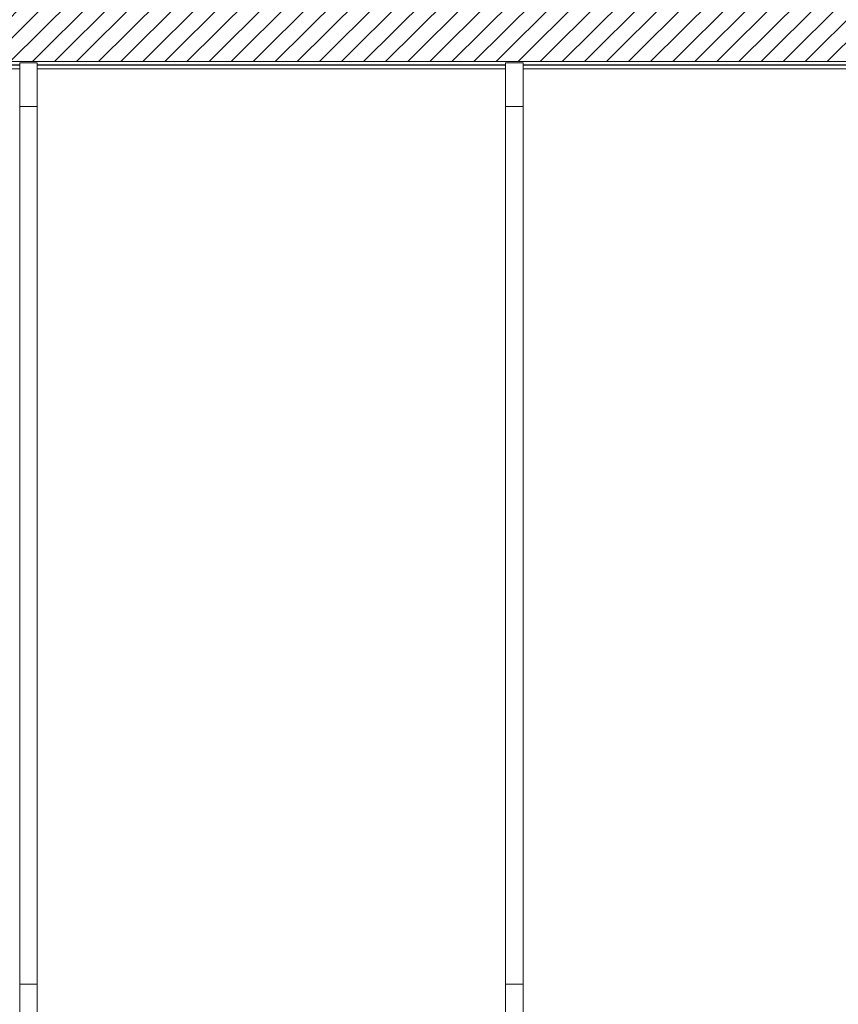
# Model space of a CAD drawing. Header units: metres. Extents: x 1.7 to 42.3, y -72.9 to -47.6.
# Tile 124 of 216: x 15.4 to 21.3, y -61.6 to -54.5. Entities that reach past the tile are written whole.
import ezdxf

# ---------------------------------------------------------------- set-up
doc = ezdxf.new("R2010")
doc.units = ezdxf.units.M
for name, color, linetype, lineweight in [('A-GENM', 7, 'Continuous', 18), ('A-WALL', 7, 'Continuous', 18), ('A-WALL-PATT', 7, 'Continuous', 18)]:
    doc.layers.add(name, color=color, linetype=linetype, lineweight=lineweight)

# ---------------------------------------------------------------- blocks, each defined once
blk = doc.blocks.new('Modelos genéricos 24 - Modelos genéricos 2-6876269-2PAV - FRIGORÍFICA')
at = {"layer": 'A-GENM', "color": 253, "true_color": 0xaaaaaa}
for p, q in [((15.3873, -55.1405), (15.3873, -54.8255)), ((15.5137, -54.8255), (15.3873, -54.8255)), ((15.5137, -54.8255), (15.5137, -55.1405)), ((18.8885, -55.1404), (18.8885, -54.8254)), ((19.0149, -54.8254), (18.8885, -54.8254)), ((19.0149, -54.8254), (19.0149, -55.1404)), ((15.3873, -61.4605), (15.3873, -55.1405)), ((15.3873, -55.1405), (15.5137, -55.1405)), ((15.5137, -55.1405), (15.5137, -61.4605)), ((18.8885, -61.4604), (18.8885, -55.1404)), ((18.8885, -55.1404), (19.0149, -55.1404)), ((19.0149, -55.1404), (19.0149, -61.4604)), ((15.3873, -67.6707), (15.3873, -61.4605)), ((15.5137, -61.4605), (15.3873, -61.4605)), ((15.5137, -61.4605), (15.5137, -67.6707)), ((18.8885, -67.6706), (18.8885, -61.4604)), ((19.0149, -61.4604), (18.8885, -61.4604)), ((19.0149, -61.4604), (19.0149, -67.6706))]:
    blk.add_line(p, q, dxfattribs=at)
blk = doc.blocks.new('Paredes 25 - Paredes 21-7862988-2PAV - FRIGORÍFICA')
at = {"layer": 'A-WALL', "color": 253, "true_color": 0xaaaaaa}
for p, q in [((15.3873, -54.8415), (14.7398, -54.8415)), ((14.7398, -54.8679), (15.3873, -54.8679)), ((18.8885, -54.8415), (15.5137, -54.8415)), ((15.5137, -54.8679), (18.8885, -54.8679)), ((22.4173, -54.8415), (19.0149, -54.8415)), ((19.0149, -54.8679), (22.4173, -54.8679))]:
    blk.add_line(p, q, dxfattribs=at)
blk = doc.blocks.new('4 GRE - ESCOLA DE CINEMA E AUDIOVISUAL CINE REX R07_rvt-1-2PAV - FRIGORÍFICA')
at = {"layer": 'A-WALL-PATT', "true_color": 0xd4d4d4}
h = blk.add_hatch(dxfattribs=at)
h.set_pattern_fill('FP_2', color=254, style=0, pattern_type=2)
h.set_pattern_definition([(45, (21.555, -62.9), (-0.0795495, 0.0795495), [])])
h.paths.add_polyline_path([(34.6414, -54.8165), (34.6587, -54.8165), (34.6587, -54.3665), (34.6373, -54.3665), (34.6373, -54.8165)])
h.paths.add_polyline_path([(32.8478, -54.8165), (33.6873, -54.8165), (33.6873, -54.3665), (11.9396, -54.3665), (11.9396, -54.4969), (11.7396, -54.4969), (11.7396, -54.3665), (11.3998, -54.3665), (11.3998, -54.8165), (11.434, -54.8165), (11.434, -54.5715), (11.534, -54.5715), (11.534, -54.8165), (12.4365, -54.8165), (12.4355, -54.8148), (12.6087, -54.8148), (12.6087, -54.8165), (32.674, -54.8165)])
h.paths.add_polyline_path([(9.7657, -54.8165), (9.7998, -54.8165), (9.7998, -54.3665), (5.5173, -54.3665), (5.5173, -54.8165), (9.6948, -54.8165)])
h = blk.add_hatch(dxfattribs=at)
h.set_pattern_fill('FP_1', color=254, style=0, pattern_type=2)
h.set_pattern_definition([(50, (21.555, -62.9), (0.546555, -0.047815), [0.05715, -0.62865]), (355, (21.555, -62.9), (-0.105728, 0.573166), [0.04572, -0.50292]), (100.451, (21.601, -62.904), (0.440828, 0.525349), [0.04857, -0.53427]), (46.184, (21.555, -62.748), (0.813237, -0.12613), [0.08573, -0.94298]), (96.636, (21.623, -62.758), (0.712212, 0.742287), [0.07286, -0.80141]), (351.184, (21.555, -62.748), (0.712217, 0.742274), [0.06858, -0.75438]), (21, (21.631, -62.786), (0.454846, -0.306795), [0.05715, -0.62865]), (326, (21.631, -62.786), (0.185405, 0.55256), [0.04572, -0.50292]), (71.451, (21.669, -62.811), (0.640251, 0.245763), [0.04857, -0.53427]), (37.5, (21.555, -62.9), (0.009261, 0.2536672), [0.02515, -0.47168, 0.02515, -0.48539, -0.50482]), (37.5, (21.555, -62.9), (0.009261, 0.2536672), [-1.007, 0.02515, -0.47968]), (7.5, (21.555, -62.9), (0.200456, 0.300546), [0.02515, -0.26594, 0.02515, -0.46025, -0.1924]), (7.5, (21.555, -62.9), (0.200456, 0.300546), [-0.77648, 0.02515, -0.16726]), (327.5, (21.385, -62.9), (0.4067682, -0.0171882), [0.02515, -0.16535, 0.02515, -0.56921, -0.78867]), (327.5, (21.385, -62.9), (0.4067682, -0.0171882), [-0.78486, 0.02515, -0.76352]), (317.5, (21.309, -62.9), (0.444383, 0.0762794), [0.02515, -0.2225, 0.02515, -0.36957, -0.56007]), (317.5, (21.309, -62.9), (0.444383, 0.0762794), [-0.64237, 0.02515, -0.53492])])
h.paths.add_polyline_path([(34.6123, -54.8415), (34.6587, -54.8415), (34.6587, -54.839), (34.6148, -54.839), (34.6148, -54.5915), (34.6123, -54.5915), (34.6123, -54.8215)])
h.paths.add_polyline_path([(33.5, -54.8415), (33.7123, -54.8415), (33.7123, -54.5915), (33.7098, -54.5915), (33.7098, -54.839), (33.129, -54.839), (33.129, -54.8415), (33.1739, -54.8415)])
h.paths.add_polyline_path([(32.5217, -54.8415), (32.6515, -54.8415), (32.6515, -54.839), (29.4492, -54.8395), (29.4492, -54.8415), (31.8695, -54.8415)])
h.paths.add_polyline_path([(33.1205, -54.8415), (33.1205, -54.839), (33.1165, -54.839), (33.1165, -54.8415), (33.119, -54.8415)])
h.paths.add_polyline_path([(29.3228, -54.8415), (29.3228, -54.839), (26.3937, -54.839), (26.3937, -54.8415), (26.6519, -54.8415)])
h.paths.add_polyline_path([(26.2673, -54.8415), (26.2673, -54.839), (22.5437, -54.839), (22.5437, -54.8415)])
h.paths.add_polyline_path([(22.4173, -54.8415), (22.4173, -54.839), (19.0149, -54.839), (19.0149, -54.8415), (21.4343, -54.8415)])
h.paths.add_polyline_path([(18.8885, -54.8415), (18.8885, -54.839), (15.5137, -54.839), (15.5137, -54.8415), (18.8256, -54.8415)])
h.paths.add_polyline_path([(14.5863, -54.8415), (14.6015, -54.8415), (14.6015, -54.839), (12.5945, -54.8394), (12.5932, -54.8415), (14.2602, -54.8415)])
h.paths.add_polyline_path([(14.749, -54.8415), (15.3873, -54.8415), (15.3873, -54.839), (14.7465, -54.839), (14.7465, -54.8415)])
h.paths.add_polyline_path([(12.224, -54.8415), (12.224, -54.839), (11.559, -54.839), (11.559, -54.8415), (11.6514, -54.8415)])
h.paths.add_polyline_path([(12.294, -54.8415), (12.4509, -54.8415), (12.4494, -54.839), (12.294, -54.839)])
h.paths.add_polyline_path([(11.409, -54.8415), (11.409, -54.839), (11.3998, -54.839), (11.3998, -54.8415)])
h.paths.add_polyline_path([(9.7882, -54.8415), (9.7998, -54.8415), (9.7998, -54.839), (9.7882, -54.839)])
h.paths.add_polyline_path([(9.6407, -54.8415), (9.6432, -54.8415), (9.6432, -54.839), (5.5087, -54.839), (5.5087, -54.8415), (9.0426, -54.8415)])
at = {"layer": 'A-WALL', "color": 253, "true_color": 0xaaaaaa}
for p, q in [((14.724, -54.8165), (32.674, -54.8165)), ((14.7465, -54.839), (15.3873, -54.839)), ((14.749, -54.8415), (15.3873, -54.8415)), ((15.5137, -54.839), (18.8885, -54.839)), ((15.5137, -54.8415), (18.8885, -54.8415)), ((19.0149, -54.839), (22.4173, -54.839)), ((19.0149, -54.8415), (22.4173, -54.8415))]:
    blk.add_line(p, q, dxfattribs=at)
at = {"layer": 'A-GENM', "color": 253, "lineweight": 18, "true_color": 0xaaaaaa}
blk.add_blockref('Modelos genéricos 24 - Modelos genéricos 2-6876269-2PAV - FRIGORÍFICA', (0, 0), dxfattribs=at)
at = {"layer": 'A-WALL', "color": 253, "lineweight": 18, "true_color": 0xaaaaaa}
blk.add_blockref('Paredes 25 - Paredes 21-7862988-2PAV - FRIGORÍFICA', (0, 0), dxfattribs=at)

msp = doc.modelspace()

# ---------------------------------------------------------------- block references
at = {"lineweight": 5}
msp.add_blockref('4 GRE - ESCOLA DE CINEMA E AUDIOVISUAL CINE REX R07_rvt-1-2PAV - FRIGORÍFICA', (0, 0), dxfattribs=at)

doc.saveas('drawing.dxf')
